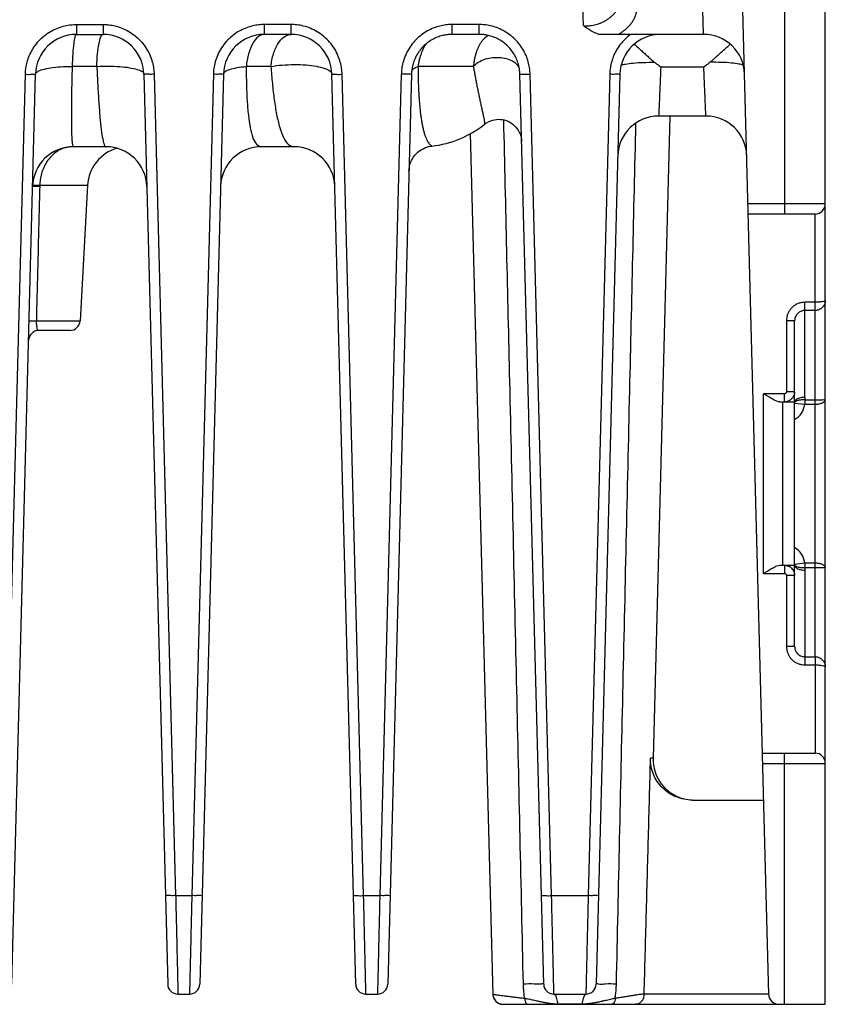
# Model space of a CAD drawing. Header units: millimetres. Extents: x 0 to 420, y 0 to 594.
# Tile 3 of 15: x 87 to 126, y 199 to 247. Entities that reach past the tile are written whole.
import ezdxf

# ---------------------------------------------------------------- set-up
doc = ezdxf.new("R2010")
doc.units = ezdxf.units.MM

msp = doc.modelspace()

# ---------------------------------------------------------------- linework, layer by layer
at = {"color": 7, "linetype": 'Continuous'}
for p, q in [((124.4022778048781, 304.1642527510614), (124.4022778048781, 237.8642527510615)), ((120.4448005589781, 246.6642527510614), (120.3184527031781, 251.4892826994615)), ((114.5632129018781, 247.0905634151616), (114.4344004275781, 250.7792700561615)), ((123.6333588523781, 199.6511642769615), (122.3247879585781, 249.6234705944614)), ((126.4022778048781, 199.1642527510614), (126.4022778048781, 248.9642527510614)), ((89.7505915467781, 247.1468030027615), (91.05396406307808, 247.1468030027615)), ((89.7505915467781, 247.1468030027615), (89.7505915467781, 246.6642527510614)), ((91.05396406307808, 247.1468030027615), (91.05396406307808, 246.6642527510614)), ((100.2539640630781, 247.1468030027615), (98.95059154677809, 247.1468030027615)), ((98.95059154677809, 246.6642527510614), (98.95059154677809, 247.1468030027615)), ((100.2539640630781, 246.6642527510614), (100.2539640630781, 247.1468030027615)), ((109.4587380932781, 247.1468030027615), (108.1467046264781, 247.1468030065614)), ((108.1467046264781, 246.6642527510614), (108.1467046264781, 247.1468030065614)), ((109.4587380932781, 246.6642527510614), (109.4587380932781, 247.1468030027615)), ((89.7505915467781, 246.6642527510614), (91.05396406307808, 246.6642527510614)), ((100.2539640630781, 246.6642527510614), (98.95059154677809, 246.6642527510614)), ((109.4587380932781, 246.6642527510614), (108.1467046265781, 246.6642527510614)), ((120.4448005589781, 246.6642527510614), (115.3179120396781, 246.6642527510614)), ((90.74829878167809, 245.0928241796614), (89.54088083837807, 245.0928241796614)), ((99.27085843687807, 245.0928241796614), (98.06348309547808, 245.0928241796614)), ((109.1817758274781, 245.0928241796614), (106.4704076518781, 245.0928241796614)), ((120.4539815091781, 245.0640111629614), (118.3505740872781, 245.0640109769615)), ((86.19818526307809, 204.4897552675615), (87.25144823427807, 244.7122453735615)), ((86.58428971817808, 200.1511642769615), (87.7512768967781, 244.7166066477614)), ((93.0532787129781, 244.7166066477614), (94.2202658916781, 200.1511642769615)), ((93.55310737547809, 244.7122453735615), (94.60637034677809, 204.4897552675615)), ((96.45144823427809, 244.7122453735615), (95.39818526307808, 204.4897552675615)), ((96.95127689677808, 244.7166066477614), (95.78428971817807, 200.1511642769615)), ((103.4202658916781, 200.1511642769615), (102.2532787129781, 244.7166066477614)), ((103.8063703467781, 204.4897552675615), (102.7531073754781, 244.7122453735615)), ((105.6515677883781, 244.7168109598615), (104.5981852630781, 204.4897552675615)), ((106.1513964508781, 244.7211722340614), (104.9842897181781, 200.1511642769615)), ((112.6202658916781, 200.1511642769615), (111.4531320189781, 244.7222086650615)), ((113.0063703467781, 204.4897552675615), (111.9529607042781, 244.7178473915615)), ((115.8514482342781, 244.7122453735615), (114.7981852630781, 204.4897552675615)), ((116.3512768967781, 244.7166066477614), (115.1842897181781, 200.1511642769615)), ((118.7975341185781, 242.6642527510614), (117.9740485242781, 211.2166066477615)), ((120.5587077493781, 242.6642527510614), (118.2458478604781, 242.6642527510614)), ((109.0295407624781, 241.8042764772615), (110.1333957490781, 199.6498227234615)), ((91.19798663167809, 241.1642527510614), (89.60656897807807, 241.1642527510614)), ((100.3979866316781, 241.1642527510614), (98.80656897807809, 241.1642527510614)), ((87.95419745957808, 239.2751927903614), (90.29733002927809, 239.2751927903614)), ((90.29733002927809, 239.2751927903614), (89.92851474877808, 232.6365177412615)), ((126.4022778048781, 238.3642527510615), (122.6196209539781, 238.3642527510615)), ((125.9022778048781, 237.8642527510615), (122.6327139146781, 237.8642527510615)), ((125.9022778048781, 216.1842628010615), (125.9022778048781, 237.8642527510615)), ((125.9022778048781, 233.5432421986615), (125.4022778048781, 233.5432421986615)), ((125.4022778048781, 228.8975860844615), (125.4022778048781, 233.5432421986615)), ((125.9022778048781, 233.1442427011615), (125.4022778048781, 233.1442427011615)), ((87.78892229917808, 232.6365177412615), (89.92851474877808, 232.6365177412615)), ((124.9022778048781, 232.6407134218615), (124.5022778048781, 232.6407134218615)), ((124.5022778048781, 232.6407134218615), (124.5022778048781, 229.1642527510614)), ((124.9022778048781, 216.6877921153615), (124.9022778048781, 232.6407134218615)), ((89.42928457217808, 232.1642527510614), (87.90966037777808, 232.1642527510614)), ((124.4022778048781, 229.0642527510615), (123.3815185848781, 229.0642527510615)), ((123.3815185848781, 220.2642527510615), (123.3815185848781, 229.0642527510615)), ((124.4022778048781, 228.6642527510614), (124.4022778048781, 229.0642527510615)), ((124.9022778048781, 229.1642527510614), (124.5022778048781, 229.1642527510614)), ((124.1815185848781, 228.6642527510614), (124.9022778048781, 228.6642527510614)), ((124.3302018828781, 220.6642527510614), (124.3302018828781, 228.6642527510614)), ((124.9022778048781, 228.6052771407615), (125.3953933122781, 228.5471135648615)), ((125.3941143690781, 228.7726376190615), (125.9022778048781, 228.7726376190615)), ((125.3953933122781, 228.7726376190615), (125.3953933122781, 228.5471135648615)), ((125.3952151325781, 228.5471135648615), (125.9022778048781, 228.5471135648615)), ((124.1815185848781, 220.6642527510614), (124.9022778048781, 220.6642527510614)), ((124.4022778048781, 220.6642527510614), (124.4022778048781, 220.2642527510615)), ((124.9022778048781, 220.7232283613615), (125.3953933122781, 220.7813919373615)), ((125.3941143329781, 220.5558678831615), (125.9022778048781, 220.5558678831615)), ((125.3950615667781, 220.7813919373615), (125.9022778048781, 220.7813919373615)), ((125.3953933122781, 220.7813919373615), (125.3953933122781, 220.5558678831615)), ((125.4022778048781, 220.4309194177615), (125.4022778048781, 215.7852633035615)), ((123.3815185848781, 220.2642527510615), (124.4022778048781, 220.2642527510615)), ((124.9022778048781, 220.1642527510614), (124.5022778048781, 220.1642527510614)), ((124.5022778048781, 220.1642527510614), (124.5022778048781, 216.6877920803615)), ((124.9022778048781, 216.6877920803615), (124.5022778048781, 216.6877920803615)), ((125.4022778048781, 216.1842628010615), (125.9022778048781, 216.1842628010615)), ((125.9022778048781, 216.1842628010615), (125.9022668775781, 215.7852635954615)), ((125.4022778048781, 215.7852633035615), (125.9022778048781, 215.7852633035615)), ((125.9022778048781, 215.7852633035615), (125.9022778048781, 211.4642527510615)), ((117.9740485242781, 211.2166066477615), (117.8493421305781, 211.2166066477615)), ((123.3240222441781, 211.4642527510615), (125.9022778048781, 211.4642527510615)), ((124.4022778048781, 199.1642527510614), (124.4022778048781, 211.4642527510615)), ((123.3371152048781, 210.9642527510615), (126.4022778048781, 210.9642527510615)), ((119.8902109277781, 209.1642527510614), (123.3842498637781, 209.1642527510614)), ((94.60637034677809, 204.4897552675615), (95.39818526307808, 204.4897552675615)), ((103.8063703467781, 204.4897552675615), (104.5981852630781, 204.4897552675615)), ((113.0063703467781, 204.4897552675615), (114.7981852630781, 204.4897552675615)), ((94.72009455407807, 199.6642527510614), (95.28446105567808, 199.6642527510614)), ((103.9200945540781, 199.6642527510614), (104.4844610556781, 199.6642527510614)), ((113.1200945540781, 199.6642527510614), (114.6844610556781, 199.6642527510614)), ((123.6333588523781, 199.6642527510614), (117.5364676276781, 199.6642527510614)), ((110.6329339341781, 199.1642527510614), (126.4022778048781, 199.1642527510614)), ((113.3058838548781, 199.1834935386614), (114.1036600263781, 199.1834750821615)), ((114.1036600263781, 199.1834750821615), (114.4986433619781, 199.1834954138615))]:
    msp.add_line(p, q, dxfattribs=at)
for centre, radius, start, end in [((89.7505915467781, 244.6642527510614), 2, 90, 178.4999999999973), ((91.05396406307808, 244.6642527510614), 2, 1.499999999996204, 90), ((98.95059154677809, 244.6642527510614), 2, 90, 178.4999999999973), ((100.2539640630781, 244.6642527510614), 2, 1.499999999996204, 90), ((118.3505915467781, 244.6642527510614), 2, 90, 178.4999999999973), ((120.4539640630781, 244.6642527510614), 2, 1.499999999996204, 90), ((118.2458478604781, 240.6642527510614), 2, 90, 178.4999999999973), ((120.5587077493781, 240.6642527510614), 2, 1.497762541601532, 90), ((106.5982794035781, 246.1642527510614), 5, 276.2960458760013, 308.7295369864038), ((89.60656897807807, 239.1642527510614), 2, 90, 178.4999999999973), ((91.19798663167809, 239.1642527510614), 2, 1.499999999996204, 90), ((98.80656897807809, 239.1642527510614), 2, 90, 178.4999999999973), ((100.3979866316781, 239.1642527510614), 2, 1.499999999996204, 90), ((92.29425073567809, 239.1642527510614), 2, 105.9027121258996, 176.8201698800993), ((125.9022778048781, 238.3642527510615), 0.5, 270.0000000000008, 0), ((89.42928457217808, 232.6642527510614), 0.5, 270.0000000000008, 356.8201698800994), ((87.90966037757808, 231.6642527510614), 0.5, 90, 178.4999999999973), ((124.4022778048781, 228.6642527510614), 1, 300.0006793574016, 353.2717784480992), ((124.4022778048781, 220.6642527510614), 1, 6.72925274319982, 59.99644105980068), ((119.9733631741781, 211.1642527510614), 2, 178.4999999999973, 255.5385728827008), ((125.9022778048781, 210.9642527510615), 0.5, 0, 90), ((94.72009455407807, 200.1642527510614), 0.5, 181.5000000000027, 270.0000000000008), ((95.28446105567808, 200.1642527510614), 0.5, 270.0000000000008, 358.4999999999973), ((103.9200945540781, 200.1642527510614), 0.5, 181.5000000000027, 270.0000000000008), ((104.4844610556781, 200.1642527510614), 0.5, 270.0000000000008, 358.4999999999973), ((113.1200945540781, 200.1642527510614), 0.5, 181.5000000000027, 270.0000000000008), ((114.6844610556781, 200.1642527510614), 0.5, 270.0000000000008, 358.4999999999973), ((110.6331744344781, 199.6642393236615), 0.4999865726, 181.6522940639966, 269.9999999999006), ((124.1331875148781, 199.6642527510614), 0.5, 181.5000000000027, 270.0000000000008)]:
    msp.add_arc(centre, radius, start, end, dxfattribs=at)
for points, start_tangent, end_tangent in [([(114.5632128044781, 247.0905662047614), (114.6983140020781, 247.0847154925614), (114.8329462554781, 247.0886814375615), (114.9674331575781, 247.1024997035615), (115.1019929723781, 247.1264247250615), (115.2360643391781, 247.1607150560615), (115.3685239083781, 247.2054314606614), (115.4985356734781, 247.2605976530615), (115.6254209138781, 247.3262691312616), (115.7483537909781, 247.4024377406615), (115.8663534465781, 247.4889817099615), (115.9782977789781, 247.5856248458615), (116.0829384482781, 247.6918872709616), (116.1789334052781, 247.8070426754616), (116.2648945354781, 247.9300835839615), (116.3394518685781, 248.0597038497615), (116.4013301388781, 248.1943049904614), (116.4494318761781, 248.3320330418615), (116.4829174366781, 248.4708609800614), (116.5012567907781, 248.6086363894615), (116.5042740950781, 248.7434611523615)], (0.9968363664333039, -0.0794811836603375), (-0.03489692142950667, 0.9993909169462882)), ([(116.2635977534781, 246.6642527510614), (116.4295267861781, 246.7667970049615), (116.5838956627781, 246.8800677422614), (116.7248938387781, 247.0036452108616), (116.8505877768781, 247.1368540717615), (116.9590296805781, 247.2787212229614), (117.0483688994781, 247.4279514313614), (117.1169809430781, 247.5829290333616), (117.1636009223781, 247.7417503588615), (117.1874470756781, 247.9023144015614), (117.1882988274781, 248.0623577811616), (117.1665064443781, 248.2198922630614)], (0.8697218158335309, 0.4935422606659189), (-0.2066962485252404, 0.9784051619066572)), ([(87.25144823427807, 244.7122453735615), (87.26976235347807, 244.9558102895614), (87.32021857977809, 245.2327081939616), (87.41214521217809, 245.5309206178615), (87.5517135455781, 245.8363103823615), (87.74073655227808, 246.1335686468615), (87.9762183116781, 246.4079351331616), (88.2509083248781, 246.6470368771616), (88.55375360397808, 246.8416980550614), (88.87051950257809, 246.9867731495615), (89.1854304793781, 247.0820818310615), (89.4832175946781, 247.1324628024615), (89.7505915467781, 247.1468030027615)], (0.02617412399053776, 0.999657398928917), (0.9999999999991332, -1.316640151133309e-06)), ([(91.05396406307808, 247.1468030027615), (91.29275410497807, 247.1353726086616), (91.56440875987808, 247.0941372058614), (91.8584885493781, 247.0138131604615), (92.1623973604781, 246.8876443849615), (92.46204841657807, 246.7125450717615), (92.74328119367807, 246.4896804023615), (92.99347288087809, 246.2242354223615), (93.2018824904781, 245.9260344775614), (93.36126343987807, 245.6092775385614), (93.4696497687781, 245.2905828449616), (93.53076152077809, 244.9866079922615), (93.55310737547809, 244.7122453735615)], (0.9999999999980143, 1.992869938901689e-06), (0.02617910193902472, -0.9996572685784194)), ([(98.95059154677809, 247.1468030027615), (98.6801575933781, 247.1321316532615), (98.37269956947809, 247.0790920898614), (98.0428354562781, 246.9761726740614), (97.70804691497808, 246.8161492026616), (97.3871269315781, 246.5975864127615), (97.09773517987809, 246.3251652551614), (96.85493255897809, 246.0099580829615), (96.66938283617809, 245.6695783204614), (96.54452398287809, 245.3256454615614), (96.47567662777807, 245.0000579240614), (96.45144823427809, 244.7122453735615)], (-0.9999999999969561, 2.467350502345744e-06), (-0.02617101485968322, -0.9996574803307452)), ([(102.7531073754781, 244.7122453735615), (102.7305067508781, 244.9884585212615), (102.6665146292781, 245.3022324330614), (102.5496679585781, 245.6366141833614), (102.3738584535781, 245.9719545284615), (102.1398457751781, 246.2879694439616), (101.8551981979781, 246.5667058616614), (101.5332463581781, 246.7946897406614), (101.1920414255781, 246.9641282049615), (100.8522027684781, 247.0741680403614), (100.5337667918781, 247.1310946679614), (100.2539640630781, 247.1468030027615)], (-0.02617494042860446, 0.9996573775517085), (-0.9999999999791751, -6.453661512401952e-06)), ([(108.1467046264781, 247.1468030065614), (107.8932955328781, 247.1339063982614), (107.6181491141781, 247.0902029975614), (107.3199261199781, 247.0059099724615), (107.0122942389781, 246.8741558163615), (106.7119005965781, 246.6932648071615), (106.4325738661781, 246.4652503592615), (106.1867452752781, 246.1964946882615), (105.9843863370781, 245.8978286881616), (105.8316079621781, 245.5840886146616), (105.7291018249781, 245.2719151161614), (105.6721357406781, 244.9777166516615), (105.6515677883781, 244.7168109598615)], (-0.9999999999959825, 2.834609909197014e-06), (-0.02617740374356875, -0.9996573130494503)), ([(111.9529607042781, 244.7178473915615), (111.9339295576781, 244.9668296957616), (111.8816128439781, 245.2482172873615), (111.7868156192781, 245.5496801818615), (111.6439468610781, 245.8563602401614), (111.4517006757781, 246.1531542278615), (111.2134766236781, 246.4256804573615), (110.9369741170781, 246.6618629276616), (110.6337908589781, 246.8528420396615), (110.3186667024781, 246.9939585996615), (110.0085671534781, 247.0854767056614), (109.7224903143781, 247.1328250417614), (109.4587380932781, 247.1468030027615)], (-0.02617109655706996, 0.9996574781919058), (-0.9999999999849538, 5.485651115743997e-06)), ([(115.3179120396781, 246.6642527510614), (114.9347983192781, 246.8386544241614), (114.5632129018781, 247.0905634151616)], (-0.943513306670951, 0.331334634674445), (-0.7822079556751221, 0.6230174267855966)), ([(89.7505915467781, 246.6642527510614), (89.67925441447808, 246.5506216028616), (89.61602340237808, 246.2226401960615), (89.56808352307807, 245.7175774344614), (89.54088223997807, 245.0928241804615)], (-1, 0), (-0.02353866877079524, -0.9997229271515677)), ([(90.74829294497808, 245.0928241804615), (90.78794138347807, 245.7175774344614), (90.85781828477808, 246.2226401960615), (90.94998345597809, 246.5506216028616), (91.05396406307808, 246.6642527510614)], (0.03431187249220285, 0.9994111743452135), (1, 0)), ([(98.95059154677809, 246.6642527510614), (98.6488368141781, 246.5506216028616), (98.38137081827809, 246.2226401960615), (98.17858602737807, 245.7175774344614), (98.06352511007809, 245.0928241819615)], (-1, 0), (-0.09911942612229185, -0.9950755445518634)), ([(99.27093581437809, 245.0928241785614), (99.39844388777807, 245.7175774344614), (99.62316570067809, 246.2226401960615), (99.91956585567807, 246.5506216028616), (100.2539640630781, 246.6642527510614)], (0.1097339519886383, 0.9939609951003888), (1, 0)), ([(108.1467046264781, 246.6642527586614), (107.9440842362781, 246.6539431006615), (107.7240780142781, 246.6190037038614), (107.4856070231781, 246.5516114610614), (107.2395710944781, 246.4462512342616), (106.9993097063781, 246.3015815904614), (106.7758942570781, 246.1192107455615), (106.5792827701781, 245.9042538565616), (106.4174604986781, 245.6653940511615), (106.2953109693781, 245.4145174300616), (106.2133699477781, 245.1649332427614), (106.1678371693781, 244.9297454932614), (106.1513964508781, 244.7211722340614)], (-0.999999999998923, 1.467788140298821e-06), (-0.0261771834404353, -0.9996573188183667)), ([(111.4531320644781, 244.7222086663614), (111.4379204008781, 244.9212376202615), (111.3961012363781, 245.1461834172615), (111.3203125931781, 245.3872108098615), (111.2060722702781, 245.6324394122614), (111.0523274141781, 245.8697825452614), (110.8617998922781, 246.0877209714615), (110.6406598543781, 246.2765833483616), (110.3982018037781, 246.4292784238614), (110.1462258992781, 246.5420886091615), (109.8983074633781, 246.6152362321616), (109.6696014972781, 246.6530802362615), (109.4587380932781, 246.6642527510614)], (-0.02617390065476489, 0.9996574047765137), (-0.9999999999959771, 2.836505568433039e-06)), ([(109.8433252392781, 246.5651771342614), (109.7411026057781, 246.4891048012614), (109.6451738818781, 246.3936175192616), (109.5569784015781, 246.2810386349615)], (-0.8471590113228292, -0.5313394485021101), (-0.5724790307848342, -0.8199193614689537)), ([(109.9243062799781, 246.6090218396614), (109.8433252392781, 246.5651771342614)], (-0.9091655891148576, -0.4164347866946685), (-0.8471590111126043, -0.5313394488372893)), ([(116.6035273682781, 246.4350325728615), (116.3661227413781, 246.1672906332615), (116.1712853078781, 245.8717996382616), (116.0244941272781, 245.5629130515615), (115.9261135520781, 245.2566340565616), (115.8713832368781, 244.9685449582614), (115.8514482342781, 244.7122453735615)], (-0.7155117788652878, -0.698600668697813), (-0.02617101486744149, -0.9996574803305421)), ([(116.8743376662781, 246.6642527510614), (116.6035273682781, 246.4350325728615)], (-0.8069600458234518, -0.5906060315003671), (-0.7155117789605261, -0.6986006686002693)), ([(106.8704909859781, 246.2023669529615), (106.8326005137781, 246.1461061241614), (106.7577580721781, 246.0194757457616), (106.6900397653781, 245.8828164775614), (106.6298701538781, 245.7373942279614), (106.5775868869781, 245.5844589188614), (106.5334600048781, 245.4252609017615), (106.4976802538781, 245.2609652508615), (106.4704076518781, 245.0928241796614)], (-0.5750178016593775, -0.8181408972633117), (-0.1345703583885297, -0.9909040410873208)), ([(109.5569784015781, 246.2810386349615), (109.4776080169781, 246.1542127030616), (109.4077156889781, 246.0162001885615), (109.3475633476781, 245.8700618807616), (109.2970100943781, 245.7184764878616), (109.2556578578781, 245.5635825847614), (109.2229564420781, 245.4067435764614), (109.1984250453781, 245.2490528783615), (109.1817758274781, 245.0928241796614)], (-0.5724790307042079, -0.8199193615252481), (-0.08230029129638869, -0.9966075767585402)), ([(117.0526535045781, 246.1858824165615), (117.2409856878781, 246.0177468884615), (117.4206088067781, 245.8546797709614), (117.5900244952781, 245.6999368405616), (117.7504031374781, 245.5543178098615), (117.9034908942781, 245.4188592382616), (118.0510235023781, 245.2971381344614)], (0.7500537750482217, -0.6613768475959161), (0.791360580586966, -0.6113496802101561)), ([(120.7535321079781, 245.2971381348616), (120.8780038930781, 245.3990493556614), (121.0020572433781, 245.5076331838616), (121.1331338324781, 245.6257829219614), (121.2731019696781, 245.7534378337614), (121.4231613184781, 245.8904244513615), (121.5833012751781, 246.0355284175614), (121.7519021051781, 246.1858824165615)], (0.7913605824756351, 0.6113496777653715), (0.7500537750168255, 0.6613768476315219)), ([(109.1817758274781, 245.0928241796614), (109.4185622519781, 245.2969313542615), (109.7456425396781, 245.4473308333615), (110.1274541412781, 245.5276702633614), (110.5224837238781, 245.5292146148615), (110.8877807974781, 245.4517959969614), (111.1836276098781, 245.3038319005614), (111.3778575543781, 245.1014099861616)], (0.630861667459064, 0.7758953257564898), (0.5137958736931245, -0.8579124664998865)), ([(87.7512768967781, 244.7166066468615), (87.83913340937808, 244.8369175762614), (88.0888456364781, 244.9425851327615), (88.47926740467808, 245.0246604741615), (88.9773378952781, 245.0761945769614), (89.54088223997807, 245.0928241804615)], (0.02617694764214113, 0.9996573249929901), (0.9999964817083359, -0.002652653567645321)), ([(89.54088083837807, 245.0928241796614), (89.51923022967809, 244.1761892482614), (89.50588299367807, 243.3340569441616), (89.50205175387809, 242.5966737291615), (89.50900013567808, 241.9902061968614), (89.52802560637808, 241.5378788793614), (89.56027971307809, 241.2586311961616), (89.60656897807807, 241.1642527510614)], (-0.02695516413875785, -0.9996366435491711), (0.9999997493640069, 0.0007080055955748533)), ([(90.74829294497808, 245.0928241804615), (91.31895074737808, 245.1084070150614), (91.8680203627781, 245.0877822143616), (92.35076684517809, 245.0326288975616), (92.7278569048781, 244.9474415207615), (92.96856511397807, 244.8391593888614), (93.05327871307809, 244.7166066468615)], (0.9982528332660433, 0.05908706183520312), (0.0261769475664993, -0.9996573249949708)), ([(90.74829878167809, 245.0928241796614), (90.79321929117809, 244.1814995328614), (90.84490606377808, 243.3422607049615), (90.90302105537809, 242.6050090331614), (90.96748424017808, 241.9965474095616), (91.03828154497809, 241.5413217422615), (91.11525243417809, 241.2596074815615), (91.19798663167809, 241.1642527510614)], (0.04412319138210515, -0.9990260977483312), (0.999999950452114, 0.0003147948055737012)), ([(96.95127689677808, 244.7166066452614), (97.03034506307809, 244.8383136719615), (97.2550697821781, 244.9468005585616), (97.60839857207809, 245.0338371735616), (98.06352511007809, 245.0928241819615)], (0.02617694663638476, 0.9996573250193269), (0.9962004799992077, 0.08708962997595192)), ([(98.06348309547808, 245.0928241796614), (98.07146068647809, 244.2323768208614), (98.1042886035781, 243.4289146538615), (98.1651644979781, 242.7051239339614), (98.2588074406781, 242.0851979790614), (98.39135993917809, 241.5990100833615), (98.57080113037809, 241.2795878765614), (98.80656897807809, 241.1642527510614)], (-0.004373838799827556, -0.9999904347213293), (0.9999999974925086, 7.081654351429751e-05)), ([(99.27085843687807, 245.0928241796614), (99.33962349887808, 244.2518061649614), (99.43197622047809, 243.4598382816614), (99.55084220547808, 242.7379195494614), (99.70066440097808, 242.1115164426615), (99.8871900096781, 241.6136702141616), (100.1178097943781, 241.2832217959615), (100.3979866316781, 241.1642527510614)], (0.06662625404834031, -0.9977780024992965), (0.9999999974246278, 7.176868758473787e-05)), ([(99.27093581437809, 245.0928241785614), (99.82318515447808, 245.1612219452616), (100.4131219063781, 245.1861558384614), (100.9891481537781, 245.1654436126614), (101.5008702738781, 245.1008940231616), (101.9035131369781, 244.9981531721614), (102.1618489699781, 244.8662102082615), (102.2532787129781, 244.7166066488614)], (0.9856719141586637, 0.1686738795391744), (0.02617694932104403, -0.9996573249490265)), ([(106.1647514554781, 244.8749146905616), (106.1922403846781, 244.9238495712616), (106.2994555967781, 245.0146789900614)], (0.3637167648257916, 0.931509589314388), (0.8581948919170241, 0.5133239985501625)), ([(106.2994555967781, 245.0146789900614), (106.3774540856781, 245.0555399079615)], (0.8581948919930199, 0.5133239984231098), (0.9088421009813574, 0.4171403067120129)), ([(106.3774540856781, 245.0555399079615), (106.4704076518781, 245.0928241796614)], (0.908842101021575, 0.4171403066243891), (0.9433252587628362, 0.3318696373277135)), ([(106.4704076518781, 245.0928241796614), (106.4715514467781, 244.8512092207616), (106.4749305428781, 244.6074926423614), (106.4807043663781, 244.3622737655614), (106.4890310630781, 244.1167012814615), (106.4941974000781, 243.9942290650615)], (0.0003029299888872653, -0.99999995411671), (0.04501297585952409, -0.9989864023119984)), ([(109.1817758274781, 245.0928241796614), (109.2176039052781, 244.8774165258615), (109.2565498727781, 244.6552124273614), (109.2984521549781, 244.4269788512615), (109.3429799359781, 244.1944469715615), (109.3899031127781, 243.9586712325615), (109.4387629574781, 243.7213338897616), (109.4888440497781, 243.4848709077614), (109.5391173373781, 243.2525923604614), (109.5882552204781, 243.0283734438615), (109.6341247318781, 242.8186400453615), (109.6731857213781, 242.6351540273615), (109.7027430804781, 242.4858188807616), (109.7214356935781, 242.3734541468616), (109.7286870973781, 242.2992673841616), (109.7247843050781, 242.2633488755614), (109.7230228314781, 242.2629428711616)], (0.1595509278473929, -0.9871896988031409), (-0.9896630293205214, -0.1434123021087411)), ([(111.3778575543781, 245.1014099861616), (111.4270742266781, 244.9933111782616)], (0.5137958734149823, -0.8579124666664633), (0.3069617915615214, -0.9517218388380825)), ([(116.4102127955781, 245.1489488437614), (116.6256589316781, 245.2121080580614), (116.9944326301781, 245.2604302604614), (117.4839189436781, 245.2896339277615), (118.0510235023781, 245.2971381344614)], (0.8856576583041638, 0.4643387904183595), (0.9999798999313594, -0.006340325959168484)), ([(118.0508593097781, 245.2971422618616), (118.1986479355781, 245.1824491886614), (118.3505740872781, 245.0640109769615)], (0.7910801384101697, -0.6117125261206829), (0.7868538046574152, -0.6171394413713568)), ([(118.3505184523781, 245.0642527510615), (118.3264036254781, 244.5100624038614), (118.3037858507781, 243.9917846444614), (118.2838408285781, 243.5347329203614), (118.2675125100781, 243.1605865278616), (118.2554915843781, 242.8852449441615), (118.2482369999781, 242.7190044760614), (118.2458478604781, 242.6642527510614)], (-0.04358608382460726, -0.9990496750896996), (-0.0435956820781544, -0.9990492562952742)), ([(120.4539815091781, 245.0640111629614), (120.6059079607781, 245.1824495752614), (120.7536964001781, 245.2971422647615)], (0.7868542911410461, 0.6171388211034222), (0.7910807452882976, 0.6117117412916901)), ([(120.5587077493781, 242.6642527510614), (120.5563186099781, 242.7190044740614), (120.5490640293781, 242.8852449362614), (120.5370430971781, 243.1605865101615), (120.5207147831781, 243.5347328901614), (120.5007697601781, 243.9917846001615), (120.4781519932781, 244.5100623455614), (120.4540371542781, 245.0642527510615)], (-0.04359569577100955, 0.9990492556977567), (-0.0435859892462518, 0.9990496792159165)), ([(122.3881918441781, 245.1521064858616), (122.1789018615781, 245.2121070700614), (121.8101325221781, 245.2604293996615), (121.3206446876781, 245.2896336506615), (120.7535321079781, 245.2971381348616)], (-0.8934915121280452, 0.4490800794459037), (-0.9999798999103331, -0.006340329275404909)), ([(122.3943428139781, 245.1489488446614), (122.3881918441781, 245.1521064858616)], (-0.8856576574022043, 0.4643387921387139), (-0.8934915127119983, 0.4490800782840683)), ([(87.25144823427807, 244.7122453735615), (87.50123084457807, 244.7080477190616), (87.6841604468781, 244.7096438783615), (87.7512768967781, 244.7166066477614)], (0.9996581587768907, -0.02614508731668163), (0.02617694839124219, 0.9996573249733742)), ([(93.55310737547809, 244.7122453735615), (93.30332476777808, 244.7080477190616), (93.12039516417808, 244.7096438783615), (93.0532787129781, 244.7166066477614)], (-0.999658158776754, -0.02614508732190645), (-0.02617694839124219, 0.9996573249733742)), ([(96.95127689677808, 244.7166066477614), (96.88416044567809, 244.7096438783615), (96.70123084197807, 244.7080477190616), (96.45144823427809, 244.7122453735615)], (-0.02617694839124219, -0.9996573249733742), (-0.999658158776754, 0.02614508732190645)), ([(102.2532787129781, 244.7166066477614), (102.3203951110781, 244.7096438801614), (102.5033246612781, 244.7080477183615), (102.7531073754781, 244.7122453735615)], (0.02617694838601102, -0.9996573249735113), (0.9996581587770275, 0.02614508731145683)), ([(106.1513964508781, 244.7211722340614), (106.0842799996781, 244.7142094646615), (105.9013503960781, 244.7126133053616), (105.6515677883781, 244.7168109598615)], (-0.02617694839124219, -0.9996573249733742), (-0.999658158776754, 0.02614508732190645)), ([(106.1579450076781, 244.8533337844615), (106.1647514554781, 244.8749146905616)], (0.232857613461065, 0.9725108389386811), (0.3637167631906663, 0.9315095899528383)), ([(111.4531320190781, 244.7222086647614), (111.5202484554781, 244.7152458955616), (111.7031780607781, 244.7136497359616), (111.9529607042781, 244.7178473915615)], (0.0261761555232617, -0.9996573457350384), (0.9996581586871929, 0.02614509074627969)), ([(116.3512768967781, 244.7166066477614), (116.2841604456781, 244.7096438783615), (116.1012308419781, 244.7080477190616), (115.8514482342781, 244.7122453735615)], (-0.02617694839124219, -0.9996573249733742), (-0.999658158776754, 0.02614508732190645)), ([(106.4941974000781, 243.9942290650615), (106.5000640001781, 243.8720486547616), (106.5140005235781, 243.6288703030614), (106.5310649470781, 243.3878933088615), (106.5515156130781, 243.1499680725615), (106.5756537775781, 242.9161277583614), (106.6038153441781, 242.6876602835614), (106.6363827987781, 242.4660293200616), (106.6738010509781, 242.2529095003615), (106.7165835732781, 242.0502297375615), (106.7653419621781, 241.8601655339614), (106.8199849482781, 241.6875435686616), (106.8782094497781, 241.5408468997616), (106.9369631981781, 241.4243318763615), (106.9936630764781, 241.3367767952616), (107.0453321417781, 241.2750964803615), (107.0889294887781, 241.2347601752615), (107.1216764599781, 241.2106910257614), (107.1413509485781, 241.1982993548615), (107.1413609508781, 241.1981246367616)], (0.04501297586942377, -0.9989864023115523), (-0.5869912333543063, -0.8095932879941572)), ([(109.7230228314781, 242.2629428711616), (109.7224322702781, 242.2628712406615)], (-0.9896630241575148, -0.1434123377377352), (-0.9951716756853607, -0.09814955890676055)), ([(109.7226603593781, 242.2605865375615), (109.8708231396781, 242.3607767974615), (110.2142587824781, 242.4858870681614), (110.5977409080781, 242.4907257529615), (110.9633030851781, 242.3641901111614), (111.2636522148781, 242.1212994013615), (111.4635315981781, 241.7913634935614), (111.5397764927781, 241.4134616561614)], (0.7808234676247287, 0.6247517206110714), (0.02638475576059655, -0.9996518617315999)), ([(111.6255669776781, 200.1511642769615), (111.3050640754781, 214.5404354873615), (110.9616761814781, 229.6660701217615), (110.6665005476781, 242.4734800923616)], (-0.02203369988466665, 0.9997572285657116), (-0.02318357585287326, 0.9997312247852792)), ([(116.1789886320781, 200.1511642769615), (116.4954859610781, 214.3623511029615), (116.8326105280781, 229.2174994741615), (117.1345644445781, 242.3229792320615)], (0.0220336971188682, 0.9997572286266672), (0.02318032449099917, 0.9997313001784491)), ([(89.37518885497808, 241.1463561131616), (89.17089594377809, 241.0999467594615), (88.81082018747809, 240.9355913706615), (88.5250853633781, 240.7055368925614), (88.3069350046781, 240.4344854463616), (88.14909027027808, 240.1423210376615), (88.04320822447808, 239.8444611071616), (87.98081784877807, 239.5521615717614), (87.95419745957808, 239.2751927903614)], (-0.988249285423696, -0.1528507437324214), (-0.04220298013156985, -0.9991090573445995)), ([(89.60656897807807, 241.1642527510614), (89.37518885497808, 241.1463561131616)], (-0.9999994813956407, -0.001018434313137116), (-0.9882492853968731, -0.1528507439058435)), ([(106.0273958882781, 239.9848446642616), (106.1076447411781, 240.3878139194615), (106.3135263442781, 240.7435891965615), (106.6231790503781, 241.0140618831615), (107.0029068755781, 241.1700684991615), (107.1465077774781, 241.1943220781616)], (0.03261801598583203, 0.9994678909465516), (0.9940050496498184, 0.1093341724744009)), ([(87.60725377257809, 239.2166066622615), (87.6506303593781, 239.2255949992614), (87.77274612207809, 239.2307750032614), (87.85721156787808, 239.2331286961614)], (0.02624404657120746, 0.9996555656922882), (0.999925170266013, -0.01223330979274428)), ([(87.60964754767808, 239.2751928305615), (87.60993580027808, 239.2772501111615)], (0.0555226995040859, 0.9984574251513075), (0.2295915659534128, 0.9732870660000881)), ([(87.60993580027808, 239.2772501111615), (87.65305198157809, 239.2809570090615), (87.77489023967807, 239.2809569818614)], (0.2295915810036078, 0.9732870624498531), (0.9979492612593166, 0.06400993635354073)), ([(87.77489023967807, 239.2809569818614), (87.85919652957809, 239.2804610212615)], (0.9979492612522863, 0.06400993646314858), (0.9987963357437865, -0.04904976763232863)), ([(87.95253529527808, 239.2312531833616), (87.8701949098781, 235.9344863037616), (87.78892229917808, 232.6365177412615)], (-0.02502511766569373, -0.9996868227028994), (-0.02477420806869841, -0.9996930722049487)), ([(87.85721156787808, 239.2331286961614), (87.9525356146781, 239.2312531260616)], (0.9999251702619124, -0.01223331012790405), (0.9999508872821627, -0.009910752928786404)), ([(87.85919652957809, 239.2804610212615), (87.95419765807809, 239.2751927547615)], (0.9987963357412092, -0.04904976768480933), (0.9991059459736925, -0.04227657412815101)), ([(87.95419745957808, 239.2751927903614), (87.95322520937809, 239.2532231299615), (87.95253529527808, 239.2312531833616)], (-0.05057693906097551, -0.9987201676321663), (-0.0250210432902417, -0.9996869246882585)), ([(125.4022778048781, 233.5432421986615), (125.2568494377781, 233.5313842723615), (125.1084092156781, 233.4937870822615), (124.9640661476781, 233.4290607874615), (124.8309760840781, 233.3381361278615), (124.7151443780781, 233.2236524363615), (124.6215570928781, 233.0897808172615), (124.5541334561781, 232.9426990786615), (124.5147201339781, 232.7902964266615), (124.5022778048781, 232.6407134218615)], (-0.9999999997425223, 2.269263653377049e-05), (2.860233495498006e-05, -0.9999999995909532)), ([(126.4022778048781, 233.6358945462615), (126.3636496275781, 233.6004107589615), (126.2541150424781, 233.5702940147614), (126.0914985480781, 233.5504569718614), (125.9022778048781, 233.5432421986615)], (-0.01508666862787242, -0.9998861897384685), (-0.9999853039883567, 0.005421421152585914)), ([(126.4022777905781, 233.6357769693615), (126.3636580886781, 233.4466241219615), (126.2541492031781, 233.2867870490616), (126.0915197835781, 233.1808783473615), (125.9022778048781, 233.1442427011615)], (-0.003628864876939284, -0.9999934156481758), (-0.9999999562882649, -0.0002956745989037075)), ([(125.4022778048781, 233.1442427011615), (125.3215101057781, 233.1376361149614), (125.2390582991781, 233.1166838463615), (125.1588684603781, 233.0806024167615), (125.0849204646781, 233.0299019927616), (125.0205562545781, 232.9660471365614), (124.9685500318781, 232.8913568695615), (124.9310847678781, 232.8092763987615), (124.9091879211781, 232.7242131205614), (124.9022778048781, 232.6407134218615)], (-0.9999999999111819, 1.332801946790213e-05), (1.76213078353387e-05, -0.9999999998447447)), ([(87.43456427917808, 232.6218773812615), (87.47914950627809, 232.6309990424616), (87.60445200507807, 232.6361878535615), (87.78824516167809, 232.6365176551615)], (0.03116428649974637, 0.9995142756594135), (0.9999414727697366, -0.01081901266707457)), ([(87.78823910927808, 232.6365177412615), (87.78947751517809, 232.4595659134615), (87.80704070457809, 232.3073720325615), (87.8455835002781, 232.2018739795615), (87.90966037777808, 232.1642527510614)], (-0.04299444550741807, -0.9990753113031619), (1, 0)), ([(124.1815185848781, 228.6642527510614), (124.0367331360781, 228.6956913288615), (123.8517222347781, 228.7811255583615), (123.6331872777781, 228.9070482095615), (123.3815185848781, 229.0642527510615)], (-1, 0), (-0.8451542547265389, 0.5345224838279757)), ([(124.5022778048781, 229.1642527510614), (124.4950842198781, 229.1262906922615), (124.4735200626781, 229.0933448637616), (124.4405772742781, 229.0715799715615), (124.4022778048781, 229.0642527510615)], (4.63011513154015e-05, -0.9999999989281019), (-0.9999999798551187, 0.0002007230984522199)), ([(124.8932222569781, 229.0712084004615), (124.8658003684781, 228.9789635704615), (124.7555312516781, 228.8126007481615), (124.5891475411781, 228.7013742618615), (124.4022778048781, 228.6642527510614)], (-0.1911982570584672, -0.9815514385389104), (-0.9999999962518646, 8.658100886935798e-05)), ([(124.9022778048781, 229.1642527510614), (124.8932222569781, 229.0712084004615)], (0.0001114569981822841, -0.9999999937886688), (-0.1911982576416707, -0.981551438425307)), ([(124.9006825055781, 228.6160406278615), (124.9430066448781, 228.6829631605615), (125.0520277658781, 228.7425931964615)], (0.2318495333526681, 0.9727516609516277), (0.9503517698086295, 0.3111776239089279)), ([(124.9022778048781, 228.6642527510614), (124.9692686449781, 228.7809217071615)], (0, 1), (0.7583246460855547, 0.6518770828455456)), ([(124.9692686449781, 228.7809217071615), (125.1522845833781, 228.8663265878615), (125.4022778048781, 228.8975860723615)], (0.758324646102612, 0.6518770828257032), (0.9999999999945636, 3.297404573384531e-06)), ([(125.0520277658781, 228.7425931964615), (125.2107267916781, 228.7738000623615), (125.3953933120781, 228.7726376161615)], (0.9503517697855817, 0.3111776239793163), (0.9917641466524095, -0.12807762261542)), ([(125.4022778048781, 228.8975860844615), (125.4005677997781, 228.8344347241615), (125.3941143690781, 228.7726376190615)], (3.308257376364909e-05, -0.9999999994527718), (-0.1102046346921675, -0.9939089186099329)), ([(125.9022778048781, 228.7726376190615), (126.0826265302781, 228.7725781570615), (126.2442842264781, 228.7728287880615), (126.3597395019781, 228.7741738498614), (126.4022778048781, 228.7776008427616)], (0.9999994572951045, -0.001041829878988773), (0.6187994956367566, 0.7855489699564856)), ([(125.9022778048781, 228.5471135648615), (126.0826327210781, 228.5631068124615), (126.2443042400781, 228.6109234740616), (126.3597494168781, 228.6863921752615), (126.4022778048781, 228.7775903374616)], (0.9999999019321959, 0.0004428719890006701), (0.008369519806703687, 0.9999649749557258)), ([(123.3815185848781, 220.2642527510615), (123.6333868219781, 220.4215786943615), (123.8516781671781, 220.5473565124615), (124.0367383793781, 220.6328160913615), (124.1815185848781, 220.6642527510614)], (0.8451542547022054, 0.5345224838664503), (1, 0)), ([(124.4022778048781, 220.6642527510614), (124.5875669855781, 220.6277753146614), (124.7539298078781, 220.5175061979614), (124.8651562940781, 220.3511224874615), (124.8930288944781, 220.2582720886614)], (0.9999999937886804, 0.0001114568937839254), (0.1931678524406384, -0.9811657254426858)), ([(124.9007195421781, 220.7122854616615), (124.9438920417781, 220.6445140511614), (125.0531967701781, 220.5856642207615)], (0.2327251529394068, -0.9725425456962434), (0.9510913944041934, -0.3089096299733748)), ([(124.9022778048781, 220.6642527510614), (124.9692593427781, 220.5475907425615), (125.1522693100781, 220.4621824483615), (125.4022778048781, 220.4309194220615)], (0, -1), (1, 8.157196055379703e-09)), ([(125.0531967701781, 220.5856642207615), (125.2111928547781, 220.5546435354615), (125.3953933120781, 220.5558678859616)], (0.9510913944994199, -0.3089096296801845), (0.9956353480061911, 0.0933287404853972)), ([(125.3941143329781, 220.5558678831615), (125.4005679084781, 220.4940707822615), (125.4022778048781, 220.4309194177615)], (0.1102054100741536, -0.9939088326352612), (-3.280884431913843e-05, -0.9999999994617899)), ([(125.9022778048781, 220.7813919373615), (125.9879507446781, 220.7778669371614), (126.0784951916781, 220.7661331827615), (126.1697791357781, 220.7446193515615), (126.2557398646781, 220.7123345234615), (126.3294227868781, 220.6688438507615), (126.3821047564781, 220.6142153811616), (126.4022778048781, 220.5509099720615)], (0.9999999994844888, 3.210954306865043e-05), (0.002994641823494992, -0.9999955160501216)), ([(125.9022778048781, 220.5558678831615), (125.9879506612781, 220.5558915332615), (126.0784957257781, 220.5559307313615), (126.1697784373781, 220.5559117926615), (126.2557375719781, 220.5556790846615), (126.3294183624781, 220.5549540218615), (126.3821024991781, 220.5534681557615), (126.4022778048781, 220.5509086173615)], (0.9999999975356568, -7.020460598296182e-05), (0.1018053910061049, -0.9948043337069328)), ([(124.4022778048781, 220.2642527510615), (124.4402398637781, 220.2570591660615), (124.4731856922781, 220.2354950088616), (124.4949505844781, 220.2025522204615), (124.5022778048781, 220.1642527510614)], (0.9999999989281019, 4.63011513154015e-05), (-0.0002007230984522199, -0.9999999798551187)), ([(124.8930288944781, 220.2582720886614), (124.9022778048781, 220.1642527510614)], (0.1931678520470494, -0.9811657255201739), (-8.65813478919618e-05, -0.9999999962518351)), ([(124.5022778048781, 216.6877920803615), (124.5139356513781, 216.5429666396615), (124.5509783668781, 216.3948712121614), (124.6149315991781, 216.2505130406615), (124.7050394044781, 216.1170469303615), (124.8187728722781, 216.0006039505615), (124.9521294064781, 215.9062368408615), (125.0991352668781, 215.8379880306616), (125.2519353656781, 215.7979424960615), (125.4022778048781, 215.7852633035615)], (-2.680982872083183e-05, -0.9999999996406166), (0.9999999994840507, 3.212317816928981e-05)), ([(124.9022778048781, 216.6877920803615), (124.9087512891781, 216.6069551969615), (124.9293266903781, 216.5243040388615), (124.9648563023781, 216.4437488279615), (125.0149218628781, 216.3692844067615), (125.0781171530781, 216.3043303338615), (125.1522165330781, 216.2517011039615), (125.2338936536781, 216.2136482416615), (125.3187756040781, 216.1913275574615), (125.4022778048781, 216.1842628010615)], (-1.649496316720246e-05, -0.9999999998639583), (0.9999999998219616, 1.887000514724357e-05)), ([(125.9022778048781, 216.1842628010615), (126.0915197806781, 216.1476271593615), (126.2541492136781, 216.0417184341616), (126.3636581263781, 215.8818812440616), (126.4022778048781, 215.6926109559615)], (0.99999995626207, -0.0002957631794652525), (0.003516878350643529, -0.9999938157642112)), ([(125.9022778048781, 215.7852633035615), (126.0914946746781, 215.7780485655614), (126.2541130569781, 215.7582120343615), (126.3636491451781, 215.7280960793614), (126.4022777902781, 215.6926326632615)], (0.9999853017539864, 0.005421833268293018), (0.01565612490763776, -0.9998774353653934)), ([(117.5364676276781, 199.6642527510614), (117.6406207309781, 203.5029445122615), (117.7448160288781, 207.3503387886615), (117.8493421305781, 211.2166066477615)], (0.02714901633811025, 0.9996313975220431), (0.02700340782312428, 0.9996353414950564)), ([(119.8904392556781, 209.1642527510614), (119.4892199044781, 209.2037184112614), (119.1038269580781, 209.3202121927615), (118.7486072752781, 209.5090689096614), (118.4370628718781, 209.7632990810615), (118.1814334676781, 210.0738917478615), (117.9928886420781, 210.4291766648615), (117.8802436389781, 210.8154683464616), (117.8493421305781, 211.2166066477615)], (-1, 0), (0.02700340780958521, 0.9996353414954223)), ([(94.60637034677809, 204.4897552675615), (94.35658773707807, 204.4855576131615), (94.17365813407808, 204.4871537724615), (94.10654168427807, 204.4941165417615)], (-0.9996581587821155, -0.02614508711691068), (-0.02617694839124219, 0.9996573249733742)), ([(94.60637034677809, 204.4897552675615), (94.61527076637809, 204.1120961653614), (94.62590404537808, 203.6609091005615), (94.63781616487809, 203.1554584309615), (94.6504805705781, 202.6180865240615), (94.66331284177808, 202.0735912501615), (94.6757124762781, 201.5474531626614), (94.68712412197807, 201.0632372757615), (94.69708941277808, 200.6403932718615), (94.7052802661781, 200.2928425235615), (94.71153341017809, 200.0275126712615), (94.71587446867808, 199.8433159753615), (94.71850702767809, 199.7316132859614), (94.71977253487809, 199.6779164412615), (94.72009455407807, 199.6642527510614)], (0.02356071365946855, -0.9997224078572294), (0.02356093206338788, -0.9997224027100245)), ([(95.39818526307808, 204.4897552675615), (95.38962485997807, 204.1265234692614), (95.37930357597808, 203.6885748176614), (95.36765663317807, 203.1943762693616), (95.35519037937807, 202.6654129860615), (95.34247157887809, 202.1257335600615), (95.33009134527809, 201.6004198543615), (95.3186082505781, 201.1131730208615), (95.30849035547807, 200.6838537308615), (95.30008799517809, 200.3273274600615), (95.2935965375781, 200.0518841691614), (95.28902665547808, 199.8579767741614), (95.28620790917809, 199.7383732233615), (95.28482321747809, 199.6796189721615), (95.28446105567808, 199.6642527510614)], (-0.02356070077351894, -0.9997224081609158), (-0.02356255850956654, -0.9997223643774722)), ([(95.8980139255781, 204.4941165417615), (95.83089747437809, 204.4871537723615), (95.64796787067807, 204.4855576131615), (95.39818526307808, 204.4897552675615)], (-0.02617694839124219, -0.9996573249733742), (-0.999658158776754, 0.02614508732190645)), ([(103.3065416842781, 204.4941165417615), (103.3736581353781, 204.4871537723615), (103.5565877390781, 204.4855576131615), (103.8063703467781, 204.4897552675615)], (0.02617694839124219, -0.9996573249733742), (0.999658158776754, 0.02614508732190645)), ([(103.9200945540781, 199.6642527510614), (103.9197394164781, 199.6793210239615), (103.9183985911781, 199.7362141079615), (103.9156868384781, 199.8512778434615), (103.9112949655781, 200.0376320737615), (103.9050349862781, 200.3032533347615), (103.8968727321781, 200.6495914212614), (103.8869370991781, 201.0711769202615), (103.8755141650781, 201.5558709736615), (103.8630601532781, 202.0843151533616), (103.8501581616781, 202.6317676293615), (103.8374450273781, 203.1712064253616), (103.8255448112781, 203.6761517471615), (103.8150230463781, 204.1226071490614), (103.8063703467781, 204.4897552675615)], (-0.0235624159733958, 0.9997223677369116), (-0.02356069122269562, 0.9997224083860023)), ([(104.5981852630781, 204.4897552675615), (104.5896556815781, 204.1278312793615), (104.5793354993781, 203.6899293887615), (104.5676864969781, 203.1956434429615), (104.5552173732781, 202.6665583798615), (104.5424951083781, 202.1267319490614), (104.5301101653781, 201.6012184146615), (104.5186210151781, 201.1137146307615), (104.5084974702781, 200.6841556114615), (104.5000912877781, 200.3274671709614), (104.4935974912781, 200.0519246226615), (104.4890261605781, 199.8579558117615), (104.4862059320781, 199.7382892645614), (104.4848268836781, 199.6797746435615), (104.4844610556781, 199.6642527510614)], (-0.02356070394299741, -0.9997224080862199), (-0.02356228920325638, -0.9997223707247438)), ([(105.0980139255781, 204.4941165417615), (105.0308974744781, 204.4871537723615), (104.8479678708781, 204.4855576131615), (104.5981852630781, 204.4897552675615)], (-0.02617694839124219, -0.9996573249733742), (-0.9996581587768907, 0.02614508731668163)), ([(112.5065416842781, 204.4941165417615), (112.5736581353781, 204.4871537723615), (112.7565877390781, 204.4855576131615), (113.0063703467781, 204.4897552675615)], (0.02617694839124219, -0.9996573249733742), (0.999658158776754, 0.02614508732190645)), ([(113.1200945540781, 199.6642527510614), (113.1197352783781, 199.6794967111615), (113.1184002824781, 199.7361422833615), (113.1156869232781, 199.8512742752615), (113.1112935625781, 200.0376915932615), (113.1050313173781, 200.3034090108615), (113.0968654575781, 200.6499000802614), (113.0869243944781, 201.0717159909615), (113.0754954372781, 201.5566656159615), (113.0630367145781, 202.0853096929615), (113.0501313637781, 202.6329047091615), (113.0374155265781, 203.1724581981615), (113.0255134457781, 203.6774826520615), (113.0149926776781, 204.1238957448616), (113.0063703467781, 204.4897552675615)], (-0.02356215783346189, 0.9997223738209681), (-0.02356069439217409, 0.9997224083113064)), ([(114.7981852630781, 204.4897552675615), (114.7896248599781, 204.1265234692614), (114.7793035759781, 203.6885748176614), (114.7676566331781, 203.1943762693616), (114.7551903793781, 202.6654129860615), (114.7424715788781, 202.1257335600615), (114.7300913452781, 201.6004198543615), (114.7186082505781, 201.1131730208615), (114.7084903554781, 200.6838537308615), (114.7000879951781, 200.3273274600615), (114.6935965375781, 200.0518841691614), (114.6890266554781, 199.8579767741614), (114.6862079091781, 199.7383732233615), (114.6848232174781, 199.6796189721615), (114.6844610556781, 199.6642527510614)], (-0.02356070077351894, -0.9997224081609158), (-0.02356255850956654, -0.9997223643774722)), ([(115.2980139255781, 204.4941165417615), (115.2308974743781, 204.4871537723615), (115.0479678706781, 204.4855576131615), (114.7981852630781, 204.4897552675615)], (-0.02617694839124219, -0.9996573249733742), (-0.999658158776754, 0.02614508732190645)), ([(112.5022826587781, 200.1579709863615), (112.1599662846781, 200.1579709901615), (111.6255669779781, 200.1511642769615)], (-0.974076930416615, -0.2262170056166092), (-0.999866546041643, -0.01633677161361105)), ([(111.6894600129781, 199.4615843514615), (111.6567218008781, 199.6948024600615), (111.6357729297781, 199.9245288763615), (111.6255669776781, 200.1511642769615)], (-0.1630948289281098, 0.9866103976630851), (-0.02209820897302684, 0.9997558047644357)), ([(112.6202658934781, 200.1511642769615), (112.5022826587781, 200.1579709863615)], (-0.02617699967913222, 0.9996573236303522), (-0.9740769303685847, -0.2262170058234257)), ([(116.1789886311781, 200.1511642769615), (115.6445893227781, 200.1579709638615), (115.3022729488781, 200.1579709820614), (115.1842897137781, 200.1511642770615)], (-0.9998665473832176, 0.01633668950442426), (-0.02617706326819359, -0.9996573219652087)), ([(116.1160152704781, 199.4666742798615), (116.1472560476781, 199.6905296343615), (116.1684145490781, 199.9184361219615), (116.1789886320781, 200.1511642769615)], (0.161451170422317, 0.9868807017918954), (0.021911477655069, 0.9997599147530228)), ([(110.1333591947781, 199.6511512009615), (110.1449066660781, 199.6495546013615), (110.1795157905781, 199.6448688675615), (110.2370269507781, 199.6372498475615), (110.3171410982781, 199.6268507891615), (110.4194117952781, 199.6138238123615), (110.5432553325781, 199.5983194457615), (110.6879449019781, 199.5804866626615), (110.8526260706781, 199.5604738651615), (111.0363031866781, 199.5384321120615), (111.2378700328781, 199.5145098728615), (111.4560973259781, 199.4888521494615), (111.6894600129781, 199.4615843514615)], (0.9904487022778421, -0.1378817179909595), (0.9933051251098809, -0.1155202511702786)), ([(113.1200945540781, 199.6642527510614), (113.1858354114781, 199.6092342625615), (113.2486866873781, 199.4465994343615), (113.3058838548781, 199.1834935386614)], (1, 0), (0.1701676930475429, -0.9854151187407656)), ([(114.6844610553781, 199.6642527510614), (114.6187069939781, 199.6092355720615), (114.5558471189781, 199.4466058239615), (114.4986433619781, 199.1834954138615)], (-1, 0), (-0.1701781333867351, -0.9854133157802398)), ([(116.1160152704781, 199.4666742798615), (116.3366026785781, 199.4990832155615), (116.5492401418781, 199.5326945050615), (116.7470598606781, 199.5654303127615), (116.9271732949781, 199.5957575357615), (117.0886455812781, 199.6225259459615), (117.2307108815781, 199.6446898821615), (117.3528670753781, 199.6613124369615), (117.4548738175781, 199.6715453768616), (117.5367488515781, 199.6746176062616)], (0.9903005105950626, 0.1389420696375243), (0.9999516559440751, -0.009832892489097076)), ([(117.5363597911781, 199.6642527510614), (117.5115784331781, 199.5113748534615), (117.4514710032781, 199.3706531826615), (117.3595597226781, 199.2585677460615), (117.2452619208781, 199.1879200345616), (117.1211786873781, 199.1642527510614)], (-0.02714407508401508, -0.9996315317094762), (-1, -2.802945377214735e-10)), ([(110.1363172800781, 199.6085614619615), (110.1386649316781, 199.5904098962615), (110.1401098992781, 199.5812199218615)], (0.1146628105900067, -0.9934044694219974), (0.165758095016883, -0.9861664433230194)), ([(110.1401098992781, 199.5812199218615), (110.1428114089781, 199.5665864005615), (110.1483823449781, 199.5418868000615), (110.1486275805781, 199.5409174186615)], (0.1657580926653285, -0.9861664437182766), (0.2462464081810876, -0.9692072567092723)), ([(110.1442919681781, 199.5590411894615), (110.1492367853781, 199.5381570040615), (110.1739773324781, 199.4660353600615)], (0.2094099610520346, -0.9778279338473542), (0.3956352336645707, -0.9184077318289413)), ([(110.1739773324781, 199.4660353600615), (110.1797650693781, 199.4531083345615), (110.1873110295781, 199.4375861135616), (110.1951766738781, 199.4227186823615), (110.2033135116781, 199.4085027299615), (110.2116751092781, 199.3949322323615), (110.2202173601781, 199.3819984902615), (110.2288987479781, 199.3696902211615), (110.2376806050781, 199.3579936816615), (110.2465273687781, 199.3468928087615), (110.2554068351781, 199.3363693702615), (110.2642904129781, 199.3264031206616), (110.2731533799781, 199.3169719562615), (110.2819751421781, 199.3080520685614), (110.2907395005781, 199.2996180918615), (110.2994349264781, 199.2916432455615), (110.3080548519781, 199.2840994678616), (110.3165979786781, 199.2769575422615), (110.3250686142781, 199.2701872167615), (110.3334770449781, 199.2637573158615), (110.3418399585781, 199.2576358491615), (110.3501809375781, 199.2517901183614), (110.3585310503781, 199.2461868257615), (110.3669295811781, 199.2407921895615), (110.3754249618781, 199.2355720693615), (110.3840759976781, 199.2304921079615), (110.3929535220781, 199.2255178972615), (110.4021426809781, 199.2206151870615), (110.4117461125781, 199.2157501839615), (110.4218883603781, 199.2108900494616), (110.4327218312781, 199.2060038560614), (110.4444343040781, 199.2010645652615), (110.4572569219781, 199.1960531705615), (110.4714692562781, 199.1909669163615), (110.4873964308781, 199.1858332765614), (110.5054101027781, 199.1807253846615), (110.5260517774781, 199.1757549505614), (110.5506873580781, 199.1710190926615), (110.5828637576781, 199.1667372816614), (110.6326173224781, 199.1642527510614)], (0.3956352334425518, -0.9184077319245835), (0.9993467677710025, -0.0361391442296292)), ([(110.2218994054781, 199.3798917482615), (110.2328640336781, 199.3646518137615), (110.2530765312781, 199.3393899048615), (110.2758748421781, 199.3144696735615)], (0.5686775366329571, -0.8225605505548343), (0.6995342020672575, -0.714599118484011)), ([(110.6331878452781, 199.1642527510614), (110.6357750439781, 199.1642589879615)], (0.9999999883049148, -0.000152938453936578), (0.9999876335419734, 0.004973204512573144)), ([(111.6894534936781, 199.4615422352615), (111.7060230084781, 199.3125497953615), (111.7715827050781, 199.2039242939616), (111.8689057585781, 199.1642412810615)], (-0.06730293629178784, -0.9977325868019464), (0.9999999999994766, -1.023070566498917e-06)), ([(111.6894502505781, 199.4615429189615), (111.7825682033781, 199.4441279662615), (111.8839570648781, 199.4242820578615), (111.9942112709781, 199.4015062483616), (112.1072831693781, 199.3768588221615)], (0.9837598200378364, -0.1794898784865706), (0.975918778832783, -0.218134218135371)), ([(112.1072776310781, 199.3768553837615), (112.2224835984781, 199.3507259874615), (112.3261134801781, 199.3269194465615), (112.4207724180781, 199.3054176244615)], (0.9759135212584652, -0.2181577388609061), (0.9757525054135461, -0.2188767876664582)), ([(112.4207724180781, 199.3054176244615), (112.5081082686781, 199.2861686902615), (112.5897611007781, 199.2689940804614), (112.6679537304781, 199.2536327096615)], (0.9757525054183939, -0.2188767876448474), (0.9827833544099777, -0.1847616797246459)), ([(112.6679537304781, 199.2536327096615), (112.7427102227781, 199.2402431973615), (112.8145156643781, 199.2286347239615), (112.8852409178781, 199.2184497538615), (112.9199963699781, 199.2139413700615)], (0.982783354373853, -0.1847616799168), (0.9922558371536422, -0.1242109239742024)), ([(112.9199963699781, 199.2139413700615), (112.9548764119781, 199.2097198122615), (113.0261194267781, 199.2019322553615), (113.1041829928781, 199.1946737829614), (113.1944714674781, 199.1878574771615), (113.3058815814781, 199.1834778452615)], (0.9922558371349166, -0.1242109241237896), (0.9999994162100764, 0.001080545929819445)), ([(113.3058694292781, 199.1834935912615), (113.3081391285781, 199.1729652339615), (113.3132873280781, 199.1642527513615)], (0.1681974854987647, -0.9857533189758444), (0.9999998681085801, -0.0005135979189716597)), ([(114.4986548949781, 199.1834874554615), (114.4963741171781, 199.1729611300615), (114.4912437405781, 199.1642527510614)], (-0.1695917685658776, -0.9855143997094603), (-1, 0)), ([(114.4986458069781, 199.1834785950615), (114.6097797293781, 199.1878176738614), (114.6575586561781, 199.1911826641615)], (0.9999994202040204, -0.001076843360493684), (0.9971670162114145, 0.07521929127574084)), ([(114.6575586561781, 199.1911826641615), (114.6996689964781, 199.1945345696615), (114.7774915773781, 199.2016367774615), (114.8484156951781, 199.2091985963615), (114.9173796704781, 199.2175743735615)], (0.9971670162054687, 0.07521929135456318), (0.9916706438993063, 0.1287995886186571)), ([(114.9173796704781, 199.2175743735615), (114.9872859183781, 199.2272771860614), (115.0584747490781, 199.2383421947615), (115.1328390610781, 199.2511521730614)], (0.9916706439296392, 0.1287995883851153), (0.984009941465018, 0.1781135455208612)), ([(115.1328390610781, 199.2511521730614), (115.2108487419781, 199.2659351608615), (115.2927107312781, 199.2826257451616), (115.3807451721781, 199.3015955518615), (115.4766740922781, 199.3231510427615), (115.5280736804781, 199.3349569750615)], (0.9840099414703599, 0.1781135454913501), (0.9743762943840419, 0.2249240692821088)), ([(115.5280736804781, 199.3349569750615), (115.5822196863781, 199.3474953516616), (115.7003109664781, 199.3748865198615)], (0.9743762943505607, 0.2249240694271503), (0.9742865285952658, 0.2253125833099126)), ([(115.7003407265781, 199.3748730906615), (115.8194511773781, 199.4020656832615), (115.9559613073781, 199.4323156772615), (116.1160084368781, 199.4666720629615)], (0.9742274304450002, 0.2255679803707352), (0.9783814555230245, 0.2068084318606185)), ([(116.1160119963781, 199.4666744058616), (116.1010427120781, 199.3152156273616), (116.0343002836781, 199.2046648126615), (115.9334321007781, 199.1642527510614)], (0.08460163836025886, -0.9964148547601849), (-1, 2.564136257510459e-10))]:
    msp.add_spline(points, degree=3, dxfattribs=dict(at, start_tangent=start_tangent, end_tangent=end_tangent))

doc.saveas('drawing.dxf')
